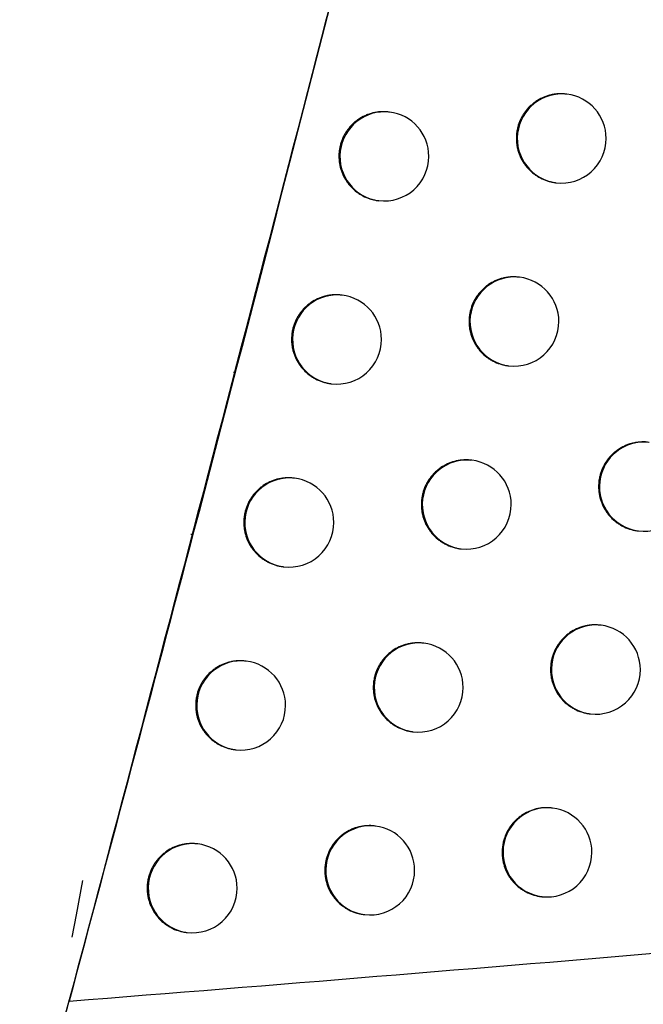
# Model space of a CAD drawing. Header units: millimetres. Extents: x -0.66 to 0.91, y -0.4 to 0.64.
# Tile 5 of 241: x -0.13446 to -0.12747, y -0.02299 to -0.01195. Entities that reach past the tile are written whole.
import ezdxf

# ---------------------------------------------------------------- set-up
doc = ezdxf.new("R2010")
doc.units = ezdxf.units.MM
doc.layers.add('FORMAT', color=7, linetype='Continuous')

msp = doc.modelspace()

# ---------------------------------------------------------------- linework, layer by layer
at = {"layer": 'FORMAT', "color": 7, "linetype": 'Continuous', "lineweight": 25}
for p, q in [((-0.128325, -0.012784), (-0.128333, -0.012783)), ((-0.130313, -0.012985), (-0.13032, -0.012984)), ((-0.131445, -0.013579), (-0.131449, -0.013579)), ((-0.128452, -0.013776), (-0.128444, -0.013777)), ((-0.130439, -0.013977), (-0.130432, -0.013978)), ((-0.128855, -0.014836), (-0.128863, -0.014835)), ((-0.130843, -0.015037), (-0.130851, -0.015036)), ((-0.128982, -0.015828), (-0.128974, -0.015829)), ((-0.132045, -0.015902), (-0.132059, -0.015902)), ((-0.13097, -0.016029), (-0.130962, -0.01603)), ((-0.12939, -0.016888), (-0.129397, -0.016887)), ((-0.131378, -0.017089), (-0.131385, -0.017088)), ((-0.132515, -0.017721), (-0.132538, -0.017721)), ((-0.127531, -0.017679), (-0.127524, -0.01768)), ((-0.129516, -0.01788), (-0.129509, -0.017881)), ((-0.131504, -0.018081), (-0.131497, -0.018082)), ((-0.127943, -0.018737), (-0.12795, -0.018736)), ((-0.129928, -0.018938), (-0.129936, -0.018938)), ((-0.131917, -0.019139), (-0.131924, -0.019138)), ((-0.128069, -0.019729), (-0.128062, -0.01973)), ((-0.130055, -0.01993), (-0.130047, -0.019931)), ((-0.132044, -0.020131), (-0.132036, -0.020132)), ((-0.128485, -0.020787), (-0.128493, -0.020786)), ((-0.130471, -0.020988), (-0.130479, -0.020987)), ((-0.132461, -0.021189), (-0.132468, -0.021188)), ((-0.128612, -0.021779), (-0.128604, -0.021779)), ((-0.130598, -0.02198), (-0.13059, -0.021981)), ((-0.132587, -0.022181), (-0.13258, -0.022181))]:
    msp.add_line(p, q, dxfattribs=at)
at = {"layer": 'FORMAT', "color": 7, "linetype": 'Continuous', "lineweight": 25, "flags": 128}
msp.add_lwpolyline([(-0.133752, -0.0216), (-0.133824, -0.021983), (-0.133871, -0.022232), (-0.133871, -0.022232), (-0.133871, -0.022232)], dxfattribs=at)
at = {"layer": 'FORMAT', "color": 7, "linetype": 'Continuous', "lineweight": 25}
for centre, radius, start, end in [((-0.128381, -0.013281), 0.0005000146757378, 83.60458, 262.726615), ((-0.128385, -0.01328), 0.0005, 0, 83.165598), ((-0.130368, -0.013482), 0.0005000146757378, 83.60458, 262.726615), ((-0.130372, -0.013481), 0.0005, 0, 83.165598), ((-0.128385, -0.01328), 0.0005, 263.165598, 0), ((-0.130372, -0.013481), 0.0005, 263.165598, 0), ((-0.128911, -0.015333), 0.0005000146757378, 83.60458, 262.726615), ((-0.128915, -0.015333), 0.0005000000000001, 0, 83.165598), ((-0.130899, -0.015534), 0.0005000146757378, 83.60458, 262.726615), ((-0.130903, -0.015534), 0.0005, 0, 83.165598), ((-0.128915, -0.015333), 0.0005000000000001, 263.165598, 0), ((-0.130903, -0.015534), 0.0005, 263.165598, 0), ((-0.12746, -0.017184), 0.0005000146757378, 83.60458, 262.726615), ((-0.129445, -0.017385), 0.0005000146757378, 83.60458, 262.726615), ((-0.129449, -0.017384), 0.0005, 0, 83.165598), ((-0.131434, -0.017586), 0.0005000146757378, 83.60458, 262.726615), ((-0.131437, -0.017585), 0.0005, 0, 83.165598), ((-0.127464, -0.017183), 0.0005, 263.165598, 0), ((-0.129449, -0.017384), 0.0005, 263.165598, 0), ((-0.131437, -0.017585), 0.0005, 263.165598, 0), ((-0.127999, -0.019234), 0.0005000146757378, 83.60458, 262.726615), ((-0.128002, -0.019234), 0.0005, 0, 83.165598), ((-0.129984, -0.019435), 0.0005000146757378, 83.60458, 262.726615), ((-0.129988, -0.019435), 0.0005, 0, 83.165598), ((-0.131973, -0.019636), 0.0005000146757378, 83.60458, 262.726615), ((-0.131977, -0.019636), 0.0005, 0, 83.165598), ((-0.128002, -0.019234), 0.0005, 263.165598, 0), ((-0.129988, -0.019435), 0.0005, 263.165598, 0), ((-0.131977, -0.019636), 0.0005, 263.165598, 0), ((-0.128541, -0.021283), 0.0005000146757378, 83.60458, 262.726615), ((-0.128545, -0.021283), 0.0005, 0, 83.165598), ((-0.130527, -0.021485), 0.0005000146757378, 83.60458, 262.726615), ((-0.130531, -0.021484), 0.0005, 0, 83.165598), ((-0.132516, -0.021685), 0.0005000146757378, 83.60458, 262.726615), ((-0.13252, -0.021685), 0.0005, 0, 83.165598), ((-0.128545, -0.021283), 0.0005, 263.165598, 0), ((-0.130531, -0.021484), 0.0005, 263.165598, 0), ((-0.13252, -0.021685), 0.0005, 263.165598, 0)]:
    msp.add_arc(centre, radius, start, end, dxfattribs=at)
for points, knots in [([(-0.1305974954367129, -0.0102965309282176), (-0.131229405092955, -0.0127626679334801), (-0.1323115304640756, -0.0169858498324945), (-0.1334350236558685, -0.0211982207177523), (-0.1339024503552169, -0.0229507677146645)], [0, 0, 0, 0, 0.583952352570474, 1, 1, 1, 1]), ([(-0.1092569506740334, -0.0127991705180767), (-0.1101049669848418, -0.0127362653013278), (-0.1118014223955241, -0.0126104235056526), (-0.1152221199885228, -0.0122878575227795), (-0.1195253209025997, -0.0118017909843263), (-0.1239624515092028, -0.0112193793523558), (-0.1276547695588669, -0.0107084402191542), (-0.1296164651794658, -0.0104338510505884), (-0.1305974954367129, -0.0102965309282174)], [0, 0, 0, 0, 0.1199289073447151, 0.2399176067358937, 0.4826078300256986, 0.7256496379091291, 0.862799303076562, 0.9999999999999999, 0.9999999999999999, 0.9999999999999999, 0.9999999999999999]), ([(-0.135415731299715, -0.0285292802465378), (-0.1353825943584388, -0.0284084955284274), (-0.135202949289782, -0.0277536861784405), (-0.1348416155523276, -0.0264305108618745), (-0.1333393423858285, -0.0208950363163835), (-0.1320383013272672, -0.0158790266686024), (-0.1309111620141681, -0.0115334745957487)], [0, 0, 0, 0, 0.0213697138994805, 0.1158514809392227, 0.2340298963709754, 1, 1, 1, 1]), ([(-0.1283330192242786, -0.0127840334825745), (-0.1283398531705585, -0.0127827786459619), (-0.1283607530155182, -0.0127789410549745), (-0.1283959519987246, -0.012778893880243), (-0.1284378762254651, -0.0127806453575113), (-0.128479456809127, -0.0127863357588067), (-0.1285209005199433, -0.012795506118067), (-0.1285613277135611, -0.0128082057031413), (-0.12861338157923, -0.0128295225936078), (-0.1286625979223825, -0.0128573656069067), (-0.1287076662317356, -0.0128910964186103), (-0.1287497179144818, -0.0129284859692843), (-0.1287869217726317, -0.0129710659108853), (-0.1288182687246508, -0.0130178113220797), (-0.12884555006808, -0.013066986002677), (-0.1288665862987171, -0.0131194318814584), (-0.1288815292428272, -0.0131773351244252), (-0.1288896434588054, -0.0132260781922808), (-0.1288907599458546, -0.0132610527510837), (-0.1288913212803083, -0.0132786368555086)], [0, 0, 0, 0, 0.0247514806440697, 0.0756959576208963, 0.1248954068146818, 0.1744364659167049, 0.2250553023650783, 0.2760467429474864, 0.3252339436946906, 0.4252831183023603, 0.4762657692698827, 0.525388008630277, 0.6253068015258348, 0.6762240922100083, 0.7252561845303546, 0.8249908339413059, 0.8758135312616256, 0.937562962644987, 1, 1, 1, 1]), ([(-0.130320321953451, -0.012985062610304), (-0.1303270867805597, -0.0129838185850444), (-0.1303479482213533, -0.012979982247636), (-0.1303831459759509, -0.0129799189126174), (-0.130425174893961, -0.0129816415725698), (-0.1304668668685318, -0.0129873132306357), (-0.1305084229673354, -0.0129964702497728), (-0.1305489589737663, -0.0130091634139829), (-0.1306011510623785, -0.0130304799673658), (-0.1306504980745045, -0.0130583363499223), (-0.1306956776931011, -0.0130920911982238), (-0.1307378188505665, -0.0131295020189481), (-0.1307750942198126, -0.0131721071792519), (-0.1308064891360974, -0.0132188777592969), (-0.1308337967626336, -0.0132680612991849), (-0.1308548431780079, -0.0133205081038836), (-0.1308697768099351, -0.0133783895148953), (-0.130877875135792, -0.0134270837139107), (-0.1308789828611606, -0.0134620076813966), (-0.1308795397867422, -0.0134795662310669)], [0, 0, 0, 0, 0.0244676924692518, 0.0754537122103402, 0.124712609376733, 0.1743135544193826, 0.2249938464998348, 0.276047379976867, 0.3252863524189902, 0.4254425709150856, 0.4764810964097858, 0.5256241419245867, 0.6255876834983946, 0.6765295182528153, 0.7255418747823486, 0.8252383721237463, 0.8760429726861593, 0.9376787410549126, 1, 1, 1, 1]), ([(-0.1288913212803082, -0.0132786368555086), (-0.1288910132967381, -0.0132924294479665), (-0.1288903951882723, -0.0133201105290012), (-0.1288850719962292, -0.0133616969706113), (-0.1288764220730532, -0.0134031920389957), (-0.1288642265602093, -0.0134436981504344), (-0.1288436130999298, -0.01349590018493), (-0.1288165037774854, -0.0135453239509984), (-0.1287835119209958, -0.0135906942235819), (-0.1287468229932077, -0.0136331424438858), (-0.128704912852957, -0.0136708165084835), (-0.1286587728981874, -0.0137027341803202), (-0.128610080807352, -0.0137306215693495), (-0.1285580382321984, -0.0137525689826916), (-0.1285038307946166, -0.0137667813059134), (-0.1284727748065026, -0.0137738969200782), (-0.1284553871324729, -0.0137746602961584), (-0.1284517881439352, -0.0137748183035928)], [0, 0, 0, 0, 0.0569283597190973, 0.1142525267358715, 0.1728245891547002, 0.2318276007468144, 0.2887558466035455, 0.4045431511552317, 0.463539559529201, 0.5205325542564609, 0.6364486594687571, 0.6955090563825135, 0.7526063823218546, 0.868736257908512, 0.9279068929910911, 0.9850778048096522, 1, 1, 1, 1]), ([(-0.1308795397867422, -0.0134795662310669), (-0.1308792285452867, -0.0134933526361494), (-0.1308786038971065, -0.0135210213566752), (-0.1308732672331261, -0.0135625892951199), (-0.130864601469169, -0.0136040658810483), (-0.1308523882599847, -0.0136445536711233), (-0.1308317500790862, -0.0136967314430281), (-0.1308046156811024, -0.0137461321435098), (-0.1307715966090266, -0.0137914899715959), (-0.1307348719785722, -0.0138339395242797), (-0.1306929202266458, -0.0138716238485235), (-0.1306467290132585, -0.0139035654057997), (-0.130597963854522, -0.0139314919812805), (-0.1305458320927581, -0.0139534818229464), (-0.1304915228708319, -0.0139677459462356), (-0.1304603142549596, -0.0139748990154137), (-0.1304427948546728, -0.0139756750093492), (-0.1304390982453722, -0.0139758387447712)], [0, 0, 0, 0, 0.0568765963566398, 0.1141488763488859, 0.1726684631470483, 0.2316186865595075, 0.2884951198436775, 0.4041755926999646, 0.4631163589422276, 0.5200855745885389, 0.6359505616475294, 0.6949829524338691, 0.7521027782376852, 0.8682762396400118, 0.9274676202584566, 0.9846956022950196, 1, 1, 1, 1]), ([(-0.1288629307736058, -0.0148367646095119), (-0.1288697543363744, -0.0148355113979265), (-0.1288906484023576, -0.0148316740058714), (-0.1289258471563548, -0.0148316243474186), (-0.1289677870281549, -0.0148333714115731), (-0.1290093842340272, -0.0148390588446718), (-0.1290508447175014, -0.0148482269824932), (-0.1290912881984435, -0.0148609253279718), (-0.129143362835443, -0.0148822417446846), (-0.129192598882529, -0.0149100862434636), (-0.1292376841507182, -0.0149438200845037), (-0.1292797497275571, -0.0149812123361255), (-0.1293169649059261, -0.0150237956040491), (-0.1293483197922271, -0.0150705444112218), (-0.1293756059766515, -0.0151197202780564), (-0.1293966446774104, -0.0151721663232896), (-0.1294115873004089, -0.0152300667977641), (-0.129419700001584, -0.0152788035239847), (-0.1294208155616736, -0.015313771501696), (-0.1294213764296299, -0.015331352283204)], [0, 0, 0, 0, 0.0247085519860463, 0.0756587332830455, 0.1248665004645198, 0.1744159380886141, 0.2250433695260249, 0.2760434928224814, 0.3252380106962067, 0.4253023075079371, 0.476292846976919, 0.5254181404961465, 0.6253434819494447, 0.6762643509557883, 0.7252938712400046, 0.8250235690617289, 0.8758439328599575, 0.937578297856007, 1, 1, 1, 1]), ([(-0.1308507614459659, -0.0150377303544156), (-0.1308575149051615, -0.0150364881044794), (-0.1308783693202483, -0.0150326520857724), (-0.1309135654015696, -0.015032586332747), (-0.1309556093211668, -0.0150343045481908), (-0.1309973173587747, -0.0150399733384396), (-0.1310388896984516, -0.0150491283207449), (-0.1310794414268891, -0.0150618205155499), (-0.1311316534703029, -0.0150831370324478), (-0.1311810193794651, -0.0151109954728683), (-0.1312262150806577, -0.0151447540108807), (-0.1312683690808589, -0.0151821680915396), (-0.1313056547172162, -0.0152247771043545), (-0.1313370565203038, -0.0152715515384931), (-0.1313643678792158, -0.015320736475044), (-0.1313854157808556, -0.0153731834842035), (-0.1314003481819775, -0.0154310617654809), (-0.1314084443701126, -0.0154797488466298), (-0.1314095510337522, -0.0155146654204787), (-0.1314101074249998, -0.0155322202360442)], [0, 0, 0, 0, 0.0244221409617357, 0.0754146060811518, 0.1246826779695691, 0.1742928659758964, 0.224982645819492, 0.2760457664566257, 0.325292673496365, 0.4254652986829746, 0.476512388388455, 0.5256586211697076, 0.6256290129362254, 0.6765746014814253, 0.7255840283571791, 0.8252748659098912, 0.8760767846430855, 0.937695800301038, 1, 1, 1, 1]), ([(-0.1294213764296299, -0.015331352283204), (-0.129421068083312, -0.0153451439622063), (-0.1294204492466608, -0.015372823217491), (-0.1294151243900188, -0.0154144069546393), (-0.1294064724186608, -0.0154558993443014), (-0.1293942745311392, -0.015496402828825), (-0.1293736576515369, -0.0155486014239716), (-0.1293465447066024, -0.0155980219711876), (-0.1293135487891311, -0.0156433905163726), (-0.1292768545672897, -0.015685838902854), (-0.1292349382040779, -0.0157235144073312), (-0.1291887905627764, -0.0157554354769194), (-0.1291400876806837, -0.0157833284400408), (-0.129088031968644, -0.0158052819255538), (-0.1290338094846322, -0.0158195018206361), (-0.1290027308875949, -0.0158266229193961), (-0.1289853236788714, -0.0158273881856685), (-0.1289817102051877, -0.0158275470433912)], [0, 0, 0, 0, 0.05692102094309, 0.1142378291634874, 0.1728024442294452, 0.2317979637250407, 0.2887188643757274, 0.4044910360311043, 0.4634795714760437, 0.5204689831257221, 0.6363774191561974, 0.6954336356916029, 0.7525338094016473, 0.8686691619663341, 0.9278423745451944, 0.9850211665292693, 1, 1, 1, 1]), ([(-0.1314101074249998, -0.0155322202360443), (-0.131409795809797, -0.0155460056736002), (-0.131409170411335, -0.0155736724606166), (-0.1314038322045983, -0.0156152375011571), (-0.1313951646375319, -0.0156567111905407), (-0.1313829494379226, -0.0156971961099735), (-0.1313623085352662, -0.0157493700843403), (-0.1313351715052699, -0.0157987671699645), (-0.1313021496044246, -0.01584412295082), (-0.1312654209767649, -0.0158865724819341), (-0.1312234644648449, -0.0159242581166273), (-0.1311772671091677, -0.0159562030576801), (-0.1311284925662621, -0.0159841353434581), (-0.1310763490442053, -0.0160061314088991), (-0.1310220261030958, -0.0160204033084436), (-0.1309907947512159, -0.0160275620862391), (-0.130973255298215, -0.0160283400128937), (-0.1309695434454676, -0.0160285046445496)], [0, 0, 0, 0, 0.0568687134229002, 0.1141330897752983, 0.1726446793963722, 0.2315868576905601, 0.2884554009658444, 0.4041196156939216, 0.4630519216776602, 0.5200173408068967, 0.6358741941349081, 0.6949021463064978, 0.7520251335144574, 0.868204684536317, 0.9273989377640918, 0.9846355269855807, 1, 1, 1, 1]), ([(-0.1274123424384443, -0.0166870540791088), (-0.1274192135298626, -0.0166857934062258), (-0.1274401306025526, -0.016681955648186), (-0.127475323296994, -0.0166819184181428), (-0.1275171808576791, -0.0166836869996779), (-0.1275586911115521, -0.0166893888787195), (-0.1276000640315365, -0.0166985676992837), (-0.1276404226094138, -0.0167112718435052), (-0.127692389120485, -0.0167325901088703), (-0.1277415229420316, -0.0167604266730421), (-0.1277865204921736, -0.0167941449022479), (-0.1278285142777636, -0.0168315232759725), (-0.1278656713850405, -0.0168740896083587), (-0.1278969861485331, -0.0169208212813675), (-0.127924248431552, -0.0169699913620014), (-0.1279452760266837, -0.0170224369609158), (-0.1279602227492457, -0.0170803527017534), (-0.1279683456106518, -0.0171291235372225), (-0.1279694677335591, -0.0171641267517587), (-0.1279700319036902, -0.0171817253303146)], [0, 0, 0, 0, 0.0249100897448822, 0.0758316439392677, 0.1249978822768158, 0.1745054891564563, 0.2250900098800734, 0.2760467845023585, 0.3252047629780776, 0.4251935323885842, 0.4761446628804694, 0.525254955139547, 0.6251480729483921, 0.6760512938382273, 0.7250944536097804, 0.8248504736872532, 0.8756832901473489, 0.9374972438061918, 1, 1, 1, 1]), ([(-0.1293971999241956, -0.0168883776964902), (-0.1294040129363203, -0.0168871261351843), (-0.1294249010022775, -0.0168832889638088), (-0.1294600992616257, -0.0168832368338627), (-0.1295020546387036, -0.0168849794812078), (-0.1295436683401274, -0.0168906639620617), (-0.1295851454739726, -0.0168998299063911), (-0.1296256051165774, -0.0169125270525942), (-0.1296777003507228, -0.016933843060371), (-0.1297269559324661, -0.0169616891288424), (-0.1297720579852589, -0.0169954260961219), (-0.1298141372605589, -0.0170328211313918), (-0.1298513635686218, -0.0170754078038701), (-0.1298827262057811, -0.0171221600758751), (-0.1299100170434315, -0.0171713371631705), (-0.1299310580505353, -0.0172237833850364), (-0.1299460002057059, -0.0172816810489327), (-0.1299541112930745, -0.0173304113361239), (-0.1299552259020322, -0.0173653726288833), (-0.1299557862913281, -0.0173829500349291)], [0, 0, 0, 0, 0.024665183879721, 0.0756211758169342, 0.1248373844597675, 0.1743953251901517, 0.2250314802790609, 0.2760404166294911, 0.3252423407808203, 0.4253219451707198, 0.4763204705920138, 0.5254488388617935, 0.6253807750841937, 0.6763052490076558, 0.7253321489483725, 0.8250567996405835, 0.875874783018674, 0.9375938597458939, 0.9999999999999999, 0.9999999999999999, 0.9999999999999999, 0.9999999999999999]), ([(-0.131385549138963, -0.0170892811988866), (-0.1313922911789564, -0.0170880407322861), (-0.1314131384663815, -0.0170842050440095), (-0.1314483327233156, -0.017084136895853), (-0.1314903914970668, -0.0170858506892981), (-0.1315321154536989, -0.017091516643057), (-0.131573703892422, -0.017100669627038), (-0.131614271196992, -0.0171133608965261), (-0.1316665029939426, -0.0171346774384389), (-0.1317158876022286, -0.017162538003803), (-0.1317610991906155, -0.0171963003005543), (-0.1318032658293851, -0.0172337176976), (-0.1318405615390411, -0.0172763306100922), (-0.131871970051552, -0.0173231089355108), (-0.1318992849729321, -0.0173722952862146), (-0.1319203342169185, -0.0174247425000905), (-0.1319352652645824, -0.0174826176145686), (-0.1319433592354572, -0.0175312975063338), (-0.1319444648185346, -0.0175662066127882), (-0.1319450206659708, -0.0175837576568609)], [0, 0, 0, 0, 0.0243765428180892, 0.0753755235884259, 0.124652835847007, 0.1742723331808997, 0.2249716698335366, 0.2760444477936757, 0.3252993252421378, 0.4254884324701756, 0.476544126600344, 0.5256935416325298, 0.6256707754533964, 0.6766201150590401, 0.7256265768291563, 0.8253116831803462, 0.8761108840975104, 0.9377130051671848, 1, 1, 1, 1]), ([(-0.1279700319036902, -0.0171817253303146), (-0.1279697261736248, -0.0171955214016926), (-0.1279691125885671, -0.0172232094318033), (-0.1279637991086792, -0.0172648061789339), (-0.1279551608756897, -0.0173063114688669), (-0.1279429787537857, -0.0173468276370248), (-0.1279223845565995, -0.0173990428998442), (-0.1278952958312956, -0.0174484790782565), (-0.1278623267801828, -0.0174938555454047), (-0.1278256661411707, -0.0175363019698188), (-0.127783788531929, -0.0175739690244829), (-0.1277376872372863, -0.0176058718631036), (-0.1276890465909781, -0.0176337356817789), (-0.1276370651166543, -0.0176556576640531), (-0.1275829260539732, -0.0176698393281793), (-0.1275519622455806, -0.0176769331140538), (-0.1275346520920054, -0.017677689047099), (-0.127531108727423, -0.0176778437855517)], [0, 0, 0, 0, 0.0569577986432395, 0.1143114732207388, 0.1729133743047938, 0.231946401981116, 0.2889041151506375, 0.4047521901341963, 0.463780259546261, 0.5207865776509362, 0.63673135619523, 0.6958074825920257, 0.752891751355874, 0.868996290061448, 0.9281548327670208, 0.9852933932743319, 1, 1, 1, 1]), ([(-0.1299557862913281, -0.0173829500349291), (-0.1299554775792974, -0.0173967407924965), (-0.1299548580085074, -0.0174244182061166), (-0.1299495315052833, -0.0174659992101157), (-0.1299408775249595, -0.0175074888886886), (-0.1299286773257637, -0.017547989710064), (-0.1299080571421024, -0.0176001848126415), (-0.1298809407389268, -0.0176496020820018), (-0.12984794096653, -0.0176949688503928), (-0.1298112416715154, -0.0177374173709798), (-0.1297693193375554, -0.0177750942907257), (-0.1297231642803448, -0.017807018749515), (-0.1296744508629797, -0.0178349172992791), (-0.129622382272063, -0.0178568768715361), (-0.1295681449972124, -0.017871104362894), (-0.1295370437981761, -0.0178782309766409), (-0.1295196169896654, -0.0178789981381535), (-0.1295159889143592, -0.0178791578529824)], [0, 0, 0, 0, 0.0569136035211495, 0.1142229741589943, 0.1727800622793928, 0.231768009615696, 0.2886814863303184, 0.4044383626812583, 0.4634189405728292, 0.5204047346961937, 0.6363054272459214, 0.6953574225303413, 0.7524604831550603, 0.8686013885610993, 0.9277772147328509, 0.9849639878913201, 1, 1, 1, 1]), ([(-0.1319450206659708, -0.0175837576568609), (-0.1319447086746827, -0.0175975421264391), (-0.1319440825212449, -0.0176252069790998), (-0.1319387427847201, -0.0176667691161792), (-0.1319300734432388, -0.017708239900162), (-0.1319178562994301, -0.0177487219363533), (-0.1318972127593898, -0.0178008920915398), (-0.1318700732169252, -0.0178502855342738), (-0.1318370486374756, -0.017895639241), (-0.131800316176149, -0.0179380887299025), (-0.1317583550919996, -0.0179757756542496), (-0.1317121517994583, -0.0180077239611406), (-0.1316633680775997, -0.0180356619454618), (-0.131611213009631, -0.0180576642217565), (-0.1315568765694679, -0.0180719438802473), (-0.1315256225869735, -0.0180791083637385), (-0.1315080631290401, -0.0180798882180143), (-0.1315043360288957, -0.0180800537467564)], [0, 0, 0, 0, 0.0568608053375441, 0.1141172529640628, 0.1726208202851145, 0.2315549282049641, 0.2884155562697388, 0.4040634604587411, 0.4629872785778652, 0.5199488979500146, 0.6357976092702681, 0.6948211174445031, 0.7519472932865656, 0.8681329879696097, 0.9273301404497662, 0.9845753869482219, 0.9999999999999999, 0.9999999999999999, 0.9999999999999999, 0.9999999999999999]), ([(-0.127950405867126, -0.0187376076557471), (-0.1279572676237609, -0.018736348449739), (-0.1279781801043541, -0.0187325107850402), (-0.1280133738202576, -0.0187324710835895), (-0.1280552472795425, -0.0187342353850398), (-0.128096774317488, -0.0187399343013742), (-0.1281381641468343, -0.0187491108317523), (-0.1281785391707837, -0.0187618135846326), (-0.1282305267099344, -0.0187831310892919), (-0.1282796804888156, -0.0188109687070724), (-0.1283246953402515, -0.0188446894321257), (-0.1283667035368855, -0.0188820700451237), (-0.1284038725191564, -0.0189246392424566), (-0.1284351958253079, -0.0189713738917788), (-0.1284624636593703, -0.0190205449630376), (-0.1284834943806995, -0.0190729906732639), (-0.1284984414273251, -0.0191309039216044), (-0.1285065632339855, -0.0191796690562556), (-0.1285076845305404, -0.0192146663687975), (-0.1285082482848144, -0.0192322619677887)], [0, 0, 0, 0, 0.0248703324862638, 0.075796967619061, 0.1249707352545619, 0.1744859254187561, 0.2250782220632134, 0.2760428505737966, 0.3252075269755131, 0.4252101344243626, 0.4761684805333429, 0.5252816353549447, 0.6251808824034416, 0.6760874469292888, 0.7251283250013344, 0.8248799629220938, 0.8757107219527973, 0.9375110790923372, 1, 1, 1, 1]), ([(-0.1299358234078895, -0.0189388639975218), (-0.1299426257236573, -0.0189376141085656), (-0.1299635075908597, -0.0189337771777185), (-0.1299987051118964, -0.0189337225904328), (-0.1300406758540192, -0.0189354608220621), (-0.1300823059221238, -0.0189411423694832), (-0.1301237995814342, -0.0189503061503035), (-0.1301642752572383, -0.0189630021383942), (-0.1302163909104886, -0.0189843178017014), (-0.1302656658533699, -0.0190121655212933), (-0.1303107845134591, -0.0190459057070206), (-0.130352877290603, -0.0190833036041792), (-0.1303901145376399, -0.0191258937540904), (-0.1304214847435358, -0.0191726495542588), (-0.130448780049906, -0.0192218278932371), (-0.1304698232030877, -0.0192742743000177), (-0.130484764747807, -0.0193321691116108), (-0.1304928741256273, -0.0193808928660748), (-0.1304939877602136, -0.0194158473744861), (-0.1304945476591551, -0.0194334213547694)], [0, 0, 0, 0, 0.0246214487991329, 0.0755833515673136, 0.1248081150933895, 0.174374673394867, 0.2250196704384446, 0.2760375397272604, 0.3252469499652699, 0.4253420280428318, 0.4763486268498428, 0.5254800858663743, 0.6254186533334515, 0.6763467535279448, 0.7253709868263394, 0.8250904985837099, 0.8759060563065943, 0.9376096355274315, 1, 1, 1, 1]), ([(-0.1319246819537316, -0.0191397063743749), (-0.1319314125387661, -0.0191384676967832), (-0.131952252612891, -0.0191346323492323), (-0.1319874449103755, -0.0191345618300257), (-0.1320295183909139, -0.0191362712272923), (-0.1320712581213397, -0.0191419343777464), (-0.1321128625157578, -0.0191510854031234), (-0.1321534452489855, -0.0191637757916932), (-0.1322056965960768, -0.0191850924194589), (-0.1322550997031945, -0.0192129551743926), (-0.1323003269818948, -0.0192467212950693), (-0.13234250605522, -0.0192841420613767), (-0.1323798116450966, -0.0193267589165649), (-0.1324112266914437, -0.0193735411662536), (-0.1324385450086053, -0.0194227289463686), (-0.1324595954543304, -0.0194751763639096), (-0.1324745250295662, -0.0195330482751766), (-0.1324826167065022, -0.0195817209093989), (-0.1324837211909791, -0.019616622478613), (-0.1324842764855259, -0.0196341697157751)], [0, 0, 0, 0, 0.0243309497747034, 0.075336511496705, 0.1246231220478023, 0.1742519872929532, 0.2249609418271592, 0.2760434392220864, 0.3253063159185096, 0.4255119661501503, 0.4765762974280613, 0.5257288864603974, 0.6257129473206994, 0.6766660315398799, 0.7256694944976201, 0.8253488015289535, 0.87614525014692, 0.9377303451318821, 1, 1, 1, 1]), ([(-0.1285082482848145, -0.0192322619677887), (-0.1285079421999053, -0.0192460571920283), (-0.1285073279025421, -0.0192737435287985), (-0.1285020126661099, -0.019315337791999), (-0.1284933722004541, -0.0193568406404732), (-0.1284811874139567, -0.0193973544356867), (-0.1284605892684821, -0.019449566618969), (-0.1284334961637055, -0.0194989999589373), (-0.1284005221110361, -0.0195443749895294), (-0.1283638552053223, -0.0195868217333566), (-0.1283219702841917, -0.0196244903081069), (-0.1282758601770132, -0.0196563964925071), (-0.1282272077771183, -0.0196842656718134), (-0.1281752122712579, -0.0197061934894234), (-0.1281210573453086, -0.019720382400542), (-0.128090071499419, -0.0197274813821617), (-0.1280727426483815, -0.0197282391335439), (-0.1280691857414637, -0.0197283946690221)], [0, 0, 0, 0, 0.0569510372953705, 0.1142979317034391, 0.172892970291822, 0.2319190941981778, 0.2888700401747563, 0.4047041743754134, 0.4637249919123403, 0.5207279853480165, 0.6366656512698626, 0.695737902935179, 0.7528247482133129, 0.868934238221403, 0.9280951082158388, 0.9852408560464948, 1, 1, 1, 1]), ([(-0.1304945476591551, -0.0194334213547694), (-0.1304942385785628, -0.0194472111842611), (-0.1304936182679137, -0.0194748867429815), (-0.1304882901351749, -0.0195164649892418), (-0.1304796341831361, -0.0195579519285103), (-0.1304674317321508, -0.0195984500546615), (-0.1304468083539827, -0.0196506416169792), (-0.1304196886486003, -0.0197000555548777), (-0.1303866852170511, -0.0197454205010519), (-0.1303499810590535, -0.0197878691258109), (-0.1303080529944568, -0.01982554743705), (-0.1302618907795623, -0.0198574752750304), (-0.1302131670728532, -0.0198853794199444), (-0.1301610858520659, -0.019907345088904), (-0.1301068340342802, -0.0199215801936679), (-0.1300757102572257, -0.0199287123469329), (-0.1300582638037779, -0.0199294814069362), (-0.1300546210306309, -0.0199296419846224)], [0, 0, 0, 0, 0.0569061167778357, 0.1142079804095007, 0.1727574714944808, 0.2317377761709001, 0.2886437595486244, 0.4043851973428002, 0.4633577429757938, 0.5203398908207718, 0.6362327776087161, 0.6952805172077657, 0.752386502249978, 0.8685330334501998, 0.9277115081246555, 0.9849063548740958, 1, 1, 1, 1]), ([(-0.1324842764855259, -0.0196341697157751), (-0.1324839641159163, -0.0196479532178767), (-0.1324833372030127, -0.0196756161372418), (-0.1324779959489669, -0.0197171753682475), (-0.1324693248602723, -0.0197586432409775), (-0.1324571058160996, -0.0197991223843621), (-0.1324364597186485, -0.0198512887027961), (-0.1324093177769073, -0.0199006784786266), (-0.1323762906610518, -0.0199460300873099), (-0.1323395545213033, -0.0199884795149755), (-0.1322975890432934, -0.0200261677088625), (-0.1322513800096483, -0.020058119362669), (-0.1322025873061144, -0.0200860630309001), (-0.132150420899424, -0.0201080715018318), (-0.1320960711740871, -0.0201223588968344), (-0.1320647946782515, -0.0201295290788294), (-0.1320472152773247, -0.0201303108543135), (-0.1320434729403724, -0.0201304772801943)], [0, 0, 0, 0, 0.0568528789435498, 0.1141013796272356, 0.1725969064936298, 0.2315229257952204, 0.288375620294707, 0.4040071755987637, 0.4629224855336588, 0.5198803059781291, 0.6357208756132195, 0.6947399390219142, 0.7518693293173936, 0.8680612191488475, 0.9272612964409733, 0.9845152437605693, 1, 1, 1, 1]), ([(-0.1339024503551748, -0.0229507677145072), (-0.1293044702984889, -0.022581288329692), (-0.120109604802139, -0.021842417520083), (-0.1111105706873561, -0.0207048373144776), (-0.1066115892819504, -0.0201361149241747)], [0, 0, 0, 0, 0.5000595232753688, 1, 1, 1, 1]), ([(-0.1284928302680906, -0.0207870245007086), (-0.1284996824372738, -0.0207857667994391), (-0.128520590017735, -0.020781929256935), (-0.1285557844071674, -0.0207818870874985), (-0.1285976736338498, -0.0207836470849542), (-0.1286392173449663, -0.0207893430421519), (-0.1286806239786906, -0.0207985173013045), (-0.1287210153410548, -0.0208112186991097), (-0.1287730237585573, -0.0208325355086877), (-0.1288221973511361, -0.0208603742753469), (-0.1288672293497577, -0.0208940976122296), (-0.1289092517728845, -0.0209314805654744), (-0.1289464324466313, -0.020974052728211), (-0.1289777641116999, -0.021020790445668), (-0.1290050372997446, -0.0210699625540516), (-0.1290260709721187, -0.0211224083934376), (-0.1290410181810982, -0.0211803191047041), (-0.1290491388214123, -0.0212290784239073), (-0.1290502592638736, -0.021264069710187), (-0.1290508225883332, -0.0212816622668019)], [0, 0, 0, 0, 0.0248298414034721, 0.0757616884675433, 0.1249431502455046, 0.1744660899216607, 0.2250663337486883, 0.2760389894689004, 0.3252104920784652, 0.4252272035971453, 0.4761929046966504, 0.5253089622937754, 0.625214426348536, 0.676124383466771, 0.7251629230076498, 0.8249100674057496, 0.8757387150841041, 0.9375251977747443, 0.9999999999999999, 0.9999999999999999, 0.9999999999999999, 0.9999999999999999]), ([(-0.130478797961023, -0.0209882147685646), (-0.1304855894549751, -0.0209869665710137), (-0.1305064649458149, -0.0209831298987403), (-0.1305416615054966, -0.0209830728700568), (-0.1305836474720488, -0.0209848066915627), (-0.1306252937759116, -0.0209904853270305), (-0.130666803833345, -0.0209996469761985), (-0.130707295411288, -0.0210123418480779), (-0.1307594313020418, -0.0210336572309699), (-0.1308087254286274, -0.0210615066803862), (-0.1308538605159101, -0.0210952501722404), (-0.1308959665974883, -0.0211326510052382), (-0.130933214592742, -0.0211752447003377), (-0.1309645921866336, -0.0212220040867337), (-0.1309918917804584, -0.0212711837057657), (-0.1310129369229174, -0.0213236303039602), (-0.1310278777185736, -0.0213815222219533), (-0.1310359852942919, -0.0214302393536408), (-0.1310370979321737, -0.0214651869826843), (-0.131037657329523, -0.021482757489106)], [0, 0, 0, 0, 0.0245774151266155, 0.0755453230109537, 0.124778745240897, 0.1743540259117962, 0.2250079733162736, 0.2760348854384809, 0.3252518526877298, 0.42536255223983, 0.4763773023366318, 0.5255118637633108, 0.6254570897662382, 0.6763888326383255, 0.7254103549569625, 0.8251246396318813, 0.8759377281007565, 0.9376256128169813, 0.9999999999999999, 0.9999999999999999, 0.9999999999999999, 0.9999999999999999]), ([(-0.1324681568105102, -0.0211889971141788), (-0.132474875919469, -0.0211877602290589), (-0.13249570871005, -0.0211839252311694), (-0.132530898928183, -0.0211838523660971), (-0.1325729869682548, -0.0211855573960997), (-0.1326147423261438, -0.02119121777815), (-0.1326563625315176, -0.0212003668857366), (-0.1326969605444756, -0.0212130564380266), (-0.1327492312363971, -0.0212343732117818), (-0.1327986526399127, -0.0212622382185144), (-0.1328438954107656, -0.0212960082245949), (-0.1328860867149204, -0.0213334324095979), (-0.1329234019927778, -0.0213760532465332), (-0.1329548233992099, -0.0214228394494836), (-0.1329821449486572, -0.0214720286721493), (-0.1330031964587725, -0.0215244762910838), (-0.1330181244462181, -0.0215823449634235), (-0.1330262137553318, -0.0216310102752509), (-0.1330273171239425, -0.0216659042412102), (-0.1330278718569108, -0.0216834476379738)], [0, 0, 0, 0, 0.0242854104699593, 0.0752976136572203, 0.1245935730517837, 0.1742318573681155, 0.2249504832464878, 0.2760427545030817, 0.3253136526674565, 0.4255358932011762, 0.4766088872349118, 0.5257646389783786, 0.6257555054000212, 0.67671232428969, 0.7257127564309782, 0.8253861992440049, 0.8761798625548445, 0.9377478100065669, 1, 1, 1, 1]), ([(-0.1290508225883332, -0.0212816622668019), (-0.1290505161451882, -0.0212954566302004), (-0.129049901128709, -0.0213231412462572), (-0.1290445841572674, -0.0213647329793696), (-0.1290359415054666, -0.0214062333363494), (-0.1290237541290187, -0.021446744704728), (-0.1290031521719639, -0.021498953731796), (-0.1289760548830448, -0.0215483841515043), (-0.1289430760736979, -0.0215937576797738), (-0.1289064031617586, -0.0216362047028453), (-0.1288645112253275, -0.0216738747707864), (-0.1288183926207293, -0.0217057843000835), (-0.1287697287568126, -0.0217336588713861), (-0.1287177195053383, -0.0217555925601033), (-0.1286635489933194, -0.0217697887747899), (-0.1286325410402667, -0.0217768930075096), (-0.1286151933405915, -0.0217776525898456), (-0.1286116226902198, -0.0217778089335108)], [0, 0, 0, 0, 0.0569441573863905, 0.1142841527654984, 0.1728722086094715, 0.2318913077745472, 0.2888353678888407, 0.4046553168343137, 0.4636687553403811, 0.5206683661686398, 0.6365987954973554, 0.6956671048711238, 0.7527565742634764, 0.8688711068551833, 0.9280343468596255, 0.985187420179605, 1, 1, 1, 1]), ([(-0.131037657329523, -0.021482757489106), (-0.1310373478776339, -0.0214965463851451), (-0.1310367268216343, -0.0215242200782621), (-0.1310313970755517, -0.0215657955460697), (-0.1310227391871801, -0.021607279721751), (-0.1310105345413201, -0.0216477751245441), (-0.1309899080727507, -0.021699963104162), (-0.130962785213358, -0.021749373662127), (-0.1309297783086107, -0.0217947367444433), (-0.1308930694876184, -0.0218371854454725), (-0.1308511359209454, -0.0218748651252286), (-0.1308049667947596, -0.0219067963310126), (-0.1307562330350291, -0.0219347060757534), (-0.1307041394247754, -0.0219566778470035), (-0.1306498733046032, -0.0219709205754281), (-0.1306187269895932, -0.0219780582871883), (-0.1306012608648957, -0.021978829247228), (-0.1305976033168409, -0.0219789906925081)], [0, 0, 0, 0, 0.0568985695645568, 0.1141928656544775, 0.1727346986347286, 0.2317072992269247, 0.2886057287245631, 0.4043316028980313, 0.463296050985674, 0.5202745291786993, 0.6361595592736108, 0.6952030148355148, 0.7523119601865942, 0.8684641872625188, 0.9276453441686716, 0.9848483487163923, 1, 1, 1, 1]), ([(-0.1330278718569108, -0.0216834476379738), (-0.1330275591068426, -0.0216972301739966), (-0.1330269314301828, -0.0217248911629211), (-0.1330215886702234, -0.0217664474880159), (-0.1330129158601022, -0.0218079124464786), (-0.133000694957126, -0.0218483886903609), (-0.1329800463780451, -0.0219005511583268), (-0.1329529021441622, -0.0219499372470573), (-0.1329198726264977, -0.0219952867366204), (-0.1328831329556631, -0.0220377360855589), (-0.1328411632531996, -0.0220754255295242), (-0.1327949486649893, -0.0221073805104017), (-0.1327461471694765, -0.0221353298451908), (-0.1326939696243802, -0.022157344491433), (-0.1326396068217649, -0.0221716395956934), (-0.1326083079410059, -0.0221788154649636), (-0.1325907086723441, -0.0221795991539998), (-0.1325869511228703, -0.022179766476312)], [0, 0, 0, 0, 0.0568449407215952, 0.114085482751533, 0.1725729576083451, 0.231490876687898, 0.288335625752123, 0.4039508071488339, 0.4628575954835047, 0.5198116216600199, 0.6356440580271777, 0.6946586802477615, 0.7517913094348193, 0.8679894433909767, 0.9271924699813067, 0.9844551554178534, 1, 1, 1, 1]), ([(-0.1344560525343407, -0.0250063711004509), (-0.1294119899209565, -0.0246116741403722), (-0.1193259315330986, -0.0238224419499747), (-0.1094773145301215, -0.0225532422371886), (-0.1045540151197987, -0.0219187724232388)], [0, 0, 0, 0, 0.5001024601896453, 1, 1, 1, 1]), ([(-0.134456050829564, -0.0250063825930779), (-0.1344169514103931, -0.0248617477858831), (-0.1343386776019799, -0.0245722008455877), (-0.1341987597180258, -0.0240533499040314), (-0.1340561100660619, -0.0235233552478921), (-0.1339536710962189, -0.0231416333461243), (-0.1339024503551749, -0.0229507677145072)], [0, 0, 0, 0, 0.2497232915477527, 0.4999254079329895, 0.7499565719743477, 1, 1, 1, 1])]:
    msp.add_open_spline(points, degree=3, knots=knots, dxfattribs=at)

doc.saveas('drawing.dxf')
